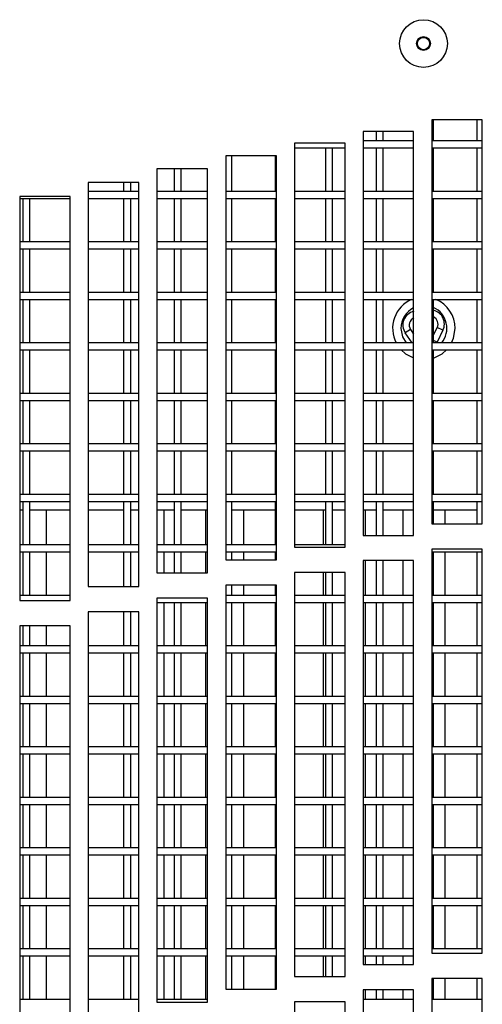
# Model space of a CAD drawing. Extents: x 21 to 164, y 8 to 115.
# Tile 19 of 53: x 28.8 to 31.09, y 50.72 to 55.59. Entities that reach past the tile are written whole.
import ezdxf

# ---------------------------------------------------------------- set-up
doc = ezdxf.new("R2010")
doc.units = 0
doc.layers.add('BODY', color=3, linetype='CONTINUOUS')

msp = doc.modelspace()

# ---------------------------------------------------------------- linework, layer by layer
at = {"layer": 'BODY', "linetype": 'CONTINUOUS'}
for p, q in [((31.0938, 55.0983), (30.8438, 55.0983)), ((30.8438, 55.0983), (30.8438, 53.0983)), ((30.8525, 54.9944), (30.8525, 55.0983)), ((31.0675, 55.0983), (31.0675, 54.9944)), ((31.0938, 53.0983), (31.0938, 55.0983)), ((30.7538, 55.0418), (30.5038, 55.0418)), ((30.5038, 55.0418), (30.5038, 53.0418)), ((30.5675, 55.0418), (30.5675, 54.9944)), ((30.6025, 54.9944), (30.6025, 55.0418)), ((30.7538, 53.0418), (30.7538, 55.0418)), ((30.7538, 54.9944), (30.5038, 54.9944)), ((31.0938, 54.9944), (30.8438, 54.9944)), ((30.4138, 54.9826), (30.1638, 54.9826)), ((30.1638, 54.9826), (30.1638, 52.9826)), ((30.1638, 54.9594), (30.4138, 54.9594)), ((30.3175, 54.9594), (30.3175, 54.7444)), ((30.3525, 54.7444), (30.3525, 54.9594)), ((30.4138, 52.9826), (30.4138, 54.9826)), ((30.5038, 54.9594), (30.7538, 54.9594)), ((30.5675, 54.9594), (30.5675, 54.7444)), ((30.6025, 54.7444), (30.6025, 54.9594)), ((30.8438, 54.9594), (31.0938, 54.9594)), ((30.8525, 54.7444), (30.8525, 54.9594)), ((31.0675, 54.9594), (31.0675, 54.7444)), ((30.0738, 54.9208), (29.8238, 54.9208)), ((29.8238, 54.9208), (29.8238, 52.9208)), ((29.8525, 54.7444), (29.8525, 54.9208)), ((30.0675, 54.9208), (30.0675, 54.7444)), ((30.0738, 52.9208), (30.0738, 54.9208)), ((29.7325, 54.8559), (29.4825, 54.8559)), ((29.4825, 54.8559), (29.4825, 52.8559)), ((29.5675, 54.8559), (29.5675, 54.7444)), ((29.6025, 54.7444), (29.6025, 54.8559)), ((29.7325, 52.8559), (29.7325, 54.8559)), ((29.3925, 54.7886), (29.1425, 54.7886)), ((29.1425, 54.7886), (29.1425, 52.7886)), ((29.3175, 54.7886), (29.3175, 54.7444)), ((29.3525, 54.7444), (29.3525, 54.7886)), ((29.3925, 52.7886), (29.3925, 54.7886)), ((29.3925, 54.7444), (29.1425, 54.7444)), ((29.7325, 54.7444), (29.4825, 54.7444)), ((30.0738, 54.7444), (29.8238, 54.7444)), ((30.4138, 54.7444), (30.1638, 54.7444)), ((30.7538, 54.7444), (30.5038, 54.7444)), ((31.0938, 54.7444), (30.8438, 54.7444)), ((28.8025, 54.7186), (28.8025, 52.7186)), ((29.0525, 54.7186), (28.8025, 54.7186)), ((28.8025, 54.7094), (29.0525, 54.7094)), ((28.8175, 54.7094), (28.8175, 54.4944)), ((28.8525, 54.4944), (28.8525, 54.7094)), ((29.0525, 52.7186), (29.0525, 54.7186)), ((29.1425, 54.7094), (29.3925, 54.7094)), ((29.3175, 54.7094), (29.3175, 54.4944)), ((29.3525, 54.4944), (29.3525, 54.7094)), ((29.4825, 54.7094), (29.7325, 54.7094)), ((29.5675, 54.7094), (29.5675, 54.4944)), ((29.6025, 54.4944), (29.6025, 54.7094)), ((29.8238, 54.7094), (30.0738, 54.7094)), ((29.8525, 54.4944), (29.8525, 54.7094)), ((30.0675, 54.7094), (30.0675, 54.4944)), ((30.1638, 54.7094), (30.4138, 54.7094)), ((30.3175, 54.7094), (30.3175, 54.4944)), ((30.3525, 54.4944), (30.3525, 54.7094)), ((30.5038, 54.7094), (30.7538, 54.7094)), ((30.5675, 54.7094), (30.5675, 54.4944)), ((30.6025, 54.4944), (30.6025, 54.7094)), ((30.8438, 54.7094), (31.0938, 54.7094)), ((30.8525, 54.4944), (30.8525, 54.7094)), ((31.0675, 54.7094), (31.0675, 54.4944)), ((29.0525, 54.4944), (28.8025, 54.4944)), ((28.8025, 54.4594), (29.0525, 54.4594)), ((28.8175, 54.4594), (28.8175, 54.2444)), ((28.8525, 54.2444), (28.8525, 54.4594)), ((29.3925, 54.4944), (29.1425, 54.4944)), ((29.1425, 54.4594), (29.3925, 54.4594)), ((29.3175, 54.4594), (29.3175, 54.2444)), ((29.3525, 54.2444), (29.3525, 54.4594)), ((29.7325, 54.4944), (29.4825, 54.4944)), ((29.4825, 54.4594), (29.7325, 54.4594)), ((29.5675, 54.4594), (29.5675, 54.2444)), ((29.6025, 54.2444), (29.6025, 54.4594)), ((30.0738, 54.4944), (29.8238, 54.4944)), ((29.8238, 54.4594), (30.0738, 54.4594)), ((29.8525, 54.2444), (29.8525, 54.4594)), ((30.0675, 54.4594), (30.0675, 54.2444)), ((30.4138, 54.4944), (30.1638, 54.4944)), ((30.1638, 54.4594), (30.4138, 54.4594)), ((30.3175, 54.4594), (30.3175, 54.2444)), ((30.3525, 54.2444), (30.3525, 54.4594)), ((30.7538, 54.4944), (30.5038, 54.4944)), ((30.5038, 54.4594), (30.7538, 54.4594)), ((30.5675, 54.4594), (30.5675, 54.2444)), ((30.6025, 54.2444), (30.6025, 54.4594)), ((31.0938, 54.4944), (30.8438, 54.4944)), ((30.8438, 54.4594), (31.0938, 54.4594)), ((30.8525, 54.2444), (30.8525, 54.4594)), ((31.0675, 54.4594), (31.0675, 54.2444)), ((29.0525, 54.2444), (28.8025, 54.2444)), ((28.8025, 54.2094), (29.0525, 54.2094)), ((28.8175, 54.2094), (28.8175, 53.9944)), ((28.8525, 53.9944), (28.8525, 54.2094)), ((29.3925, 54.2444), (29.1425, 54.2444)), ((29.1425, 54.2094), (29.3925, 54.2094)), ((29.3175, 54.2094), (29.3175, 53.9944)), ((29.3525, 53.9944), (29.3525, 54.2094)), ((29.7325, 54.2444), (29.4825, 54.2444)), ((29.4825, 54.2094), (29.7325, 54.2094)), ((29.5675, 54.2094), (29.5675, 53.9944)), ((29.6025, 53.9944), (29.6025, 54.2094)), ((30.0738, 54.2444), (29.8238, 54.2444)), ((29.8238, 54.2094), (30.0738, 54.2094)), ((29.8525, 53.9944), (29.8525, 54.2094)), ((30.0675, 54.2094), (30.0675, 53.9944)), ((30.4138, 54.2444), (30.1638, 54.2444)), ((30.1638, 54.2094), (30.4138, 54.2094)), ((30.3175, 54.2094), (30.3175, 53.9944)), ((30.3525, 53.9944), (30.3525, 54.2094)), ((30.7538, 54.2444), (30.5038, 54.2444)), ((30.5038, 54.2094), (30.7538, 54.2094)), ((30.5675, 54.2094), (30.5675, 53.9944)), ((30.6025, 53.9944), (30.6025, 54.2094)), ((31.0938, 54.2444), (30.8438, 54.2444)), ((30.8438, 54.2094), (31.0938, 54.2094)), ((30.8525, 53.9944), (30.8525, 54.2094)), ((31.0675, 54.2094), (31.0675, 53.9944)), ((30.7383, 54.0611), (30.7124, 54.0436)), ((30.7383, 54.0611), (30.7538, 54.0383)), ((30.8525, 54.033), (30.8708, 54.071)), ((30.899, 54.0574), (30.8704, 53.9981)), ((30.899, 54.0574), (30.8708, 54.071)), ((30.7459, 53.9944), (30.7124, 54.0436)), ((29.0525, 53.9944), (28.8025, 53.9944)), ((28.8025, 53.9594), (29.0525, 53.9594)), ((28.8175, 53.9594), (28.8175, 53.7444)), ((28.8525, 53.7444), (28.8525, 53.9594)), ((29.3925, 53.9944), (29.1425, 53.9944)), ((29.1425, 53.9594), (29.3925, 53.9594)), ((29.3175, 53.9594), (29.3175, 53.7444)), ((29.3525, 53.7444), (29.3525, 53.9594)), ((29.7325, 53.9944), (29.4825, 53.9944)), ((29.4825, 53.9594), (29.7325, 53.9594)), ((29.5675, 53.9594), (29.5675, 53.7444)), ((29.6025, 53.7444), (29.6025, 53.9594)), ((30.0738, 53.9944), (29.8238, 53.9944)), ((29.8238, 53.9594), (30.0738, 53.9594)), ((29.8525, 53.7444), (29.8525, 53.9594)), ((30.0675, 53.9594), (30.0675, 53.7444)), ((30.4138, 53.9944), (30.1638, 53.9944)), ((30.1638, 53.9594), (30.4138, 53.9594)), ((30.3175, 53.9594), (30.3175, 53.7444)), ((30.3525, 53.7444), (30.3525, 53.9594)), ((30.7538, 53.9944), (30.5038, 53.9944)), ((30.5038, 53.9594), (30.7538, 53.9594)), ((30.5675, 53.9594), (30.5675, 53.7444)), ((30.6025, 53.7444), (30.6025, 53.9594)), ((31.0938, 53.9944), (30.8438, 53.9944)), ((30.8438, 53.9594), (31.0938, 53.9594)), ((30.8704, 53.9981), (30.8525, 54.0068)), ((30.8525, 53.7444), (30.8525, 53.9594)), ((30.8704, 53.9981), (30.8685, 53.9944)), ((31.0675, 53.9594), (31.0675, 53.7444)), ((29.0525, 53.7444), (28.8025, 53.7444)), ((29.3925, 53.7444), (29.1425, 53.7444)), ((29.7325, 53.7444), (29.4825, 53.7444)), ((30.0738, 53.7444), (29.8238, 53.7444)), ((30.4138, 53.7444), (30.1638, 53.7444)), ((30.7538, 53.7444), (30.5038, 53.7444)), ((31.0938, 53.7444), (30.8438, 53.7444)), ((28.8025, 53.7094), (29.0525, 53.7094)), ((28.8175, 53.7094), (28.8175, 53.4944)), ((28.8525, 53.4944), (28.8525, 53.7094)), ((29.1425, 53.7094), (29.3925, 53.7094)), ((29.3175, 53.7094), (29.3175, 53.4944)), ((29.3525, 53.4944), (29.3525, 53.7094)), ((29.4825, 53.7094), (29.7325, 53.7094)), ((29.5675, 53.7094), (29.5675, 53.4944)), ((29.6025, 53.4944), (29.6025, 53.7094)), ((29.8238, 53.7094), (30.0738, 53.7094)), ((29.8525, 53.4944), (29.8525, 53.7094)), ((30.0675, 53.7094), (30.0675, 53.4944)), ((30.1638, 53.7094), (30.4138, 53.7094)), ((30.3175, 53.7094), (30.3175, 53.4944)), ((30.3525, 53.4944), (30.3525, 53.7094)), ((30.5038, 53.7094), (30.7538, 53.7094)), ((30.5675, 53.7094), (30.5675, 53.4944)), ((30.6025, 53.4944), (30.6025, 53.7094)), ((30.8438, 53.7094), (31.0938, 53.7094)), ((30.8525, 53.4944), (30.8525, 53.7094)), ((31.0675, 53.7094), (31.0675, 53.4944)), ((29.0525, 53.4944), (28.8025, 53.4944)), ((29.3925, 53.4944), (29.1425, 53.4944)), ((29.7325, 53.4944), (29.4825, 53.4944)), ((30.0738, 53.4944), (29.8238, 53.4944)), ((30.4138, 53.4944), (30.1638, 53.4944)), ((30.7538, 53.4944), (30.5038, 53.4944)), ((31.0938, 53.4944), (30.8438, 53.4944)), ((28.8025, 53.4594), (29.0525, 53.4594)), ((28.8175, 53.4594), (28.8175, 53.2444)), ((28.8525, 53.2444), (28.8525, 53.4594)), ((29.1425, 53.4594), (29.3925, 53.4594)), ((29.3175, 53.4594), (29.3175, 53.2444)), ((29.3525, 53.2444), (29.3525, 53.4594)), ((29.4825, 53.4594), (29.7325, 53.4594)), ((29.5675, 53.4594), (29.5675, 53.2444)), ((29.6025, 53.2444), (29.6025, 53.4594)), ((29.8238, 53.4594), (30.0738, 53.4594)), ((29.8525, 53.2444), (29.8525, 53.4594)), ((30.0675, 53.4594), (30.0675, 53.2444)), ((30.1638, 53.4594), (30.4138, 53.4594)), ((30.3175, 53.4594), (30.3175, 53.2444)), ((30.3525, 53.2444), (30.3525, 53.4594)), ((30.5038, 53.4594), (30.7538, 53.4594)), ((30.5675, 53.4594), (30.5675, 53.2444)), ((30.6025, 53.2444), (30.6025, 53.4594)), ((30.8438, 53.4594), (31.0938, 53.4594)), ((30.8525, 53.2444), (30.8525, 53.4594)), ((31.0675, 53.4594), (31.0675, 53.2444)), ((29.0525, 53.2444), (28.8025, 53.2444)), ((29.3925, 53.2444), (29.1425, 53.2444)), ((29.7325, 53.2444), (29.4825, 53.2444)), ((30.0738, 53.2444), (29.8238, 53.2444)), ((30.4138, 53.2444), (30.1638, 53.2444)), ((30.7538, 53.2444), (30.5038, 53.2444)), ((31.0938, 53.2444), (30.8438, 53.2444)), ((28.8025, 53.2094), (29.0525, 53.2094)), ((28.8175, 53.2094), (28.8175, 52.9944)), ((28.8525, 52.9944), (28.8525, 53.2094)), ((29.1425, 53.2094), (29.3925, 53.2094)), ((29.3175, 53.2094), (29.3175, 52.9944)), ((29.3525, 52.9944), (29.3525, 53.2094)), ((29.4825, 53.2094), (29.7325, 53.2094)), ((29.5675, 53.2094), (29.5675, 52.9944)), ((29.6025, 52.9944), (29.6025, 53.2094)), ((29.8238, 53.2094), (30.0738, 53.2094)), ((29.8525, 52.9944), (29.8525, 53.2094)), ((30.0675, 53.2094), (30.0675, 52.9944)), ((30.1638, 53.2094), (30.4138, 53.2094)), ((30.3175, 53.2094), (30.3175, 52.9944)), ((30.3525, 52.9944), (30.3525, 53.2094)), ((30.5038, 53.2094), (30.7538, 53.2094)), ((30.5675, 53.2094), (30.5675, 53.0418)), ((30.6025, 53.0418), (30.6025, 53.2094)), ((30.8438, 53.2094), (31.0938, 53.2094)), ((30.8525, 53.0983), (30.8525, 53.2094)), ((31.0675, 53.2094), (31.0675, 53.0983)), ((28.8175, 53.1664), (28.8025, 53.1664)), ((29.0525, 53.1664), (28.8525, 53.1664)), ((28.9333, 53.1664), (28.9333, 52.9944)), ((29.3175, 53.1664), (29.1425, 53.1664)), ((29.3925, 53.1664), (29.3525, 53.1664)), ((29.5675, 53.1664), (29.4825, 53.1664)), ((29.5158, 53.1664), (29.5158, 52.9944)), ((29.7325, 53.1664), (29.6025, 53.1664)), ((29.7233, 53.1664), (29.7233, 52.9944)), ((30.0675, 53.1664), (29.8525, 53.1664)), ((29.9108, 53.1664), (29.9108, 52.9944)), ((30.3175, 53.1664), (30.1638, 53.1664)), ((30.3058, 53.1664), (30.3058, 52.9944)), ((30.4138, 53.1664), (30.3525, 53.1664)), ((30.5675, 53.1664), (30.5038, 53.1664)), ((30.5133, 53.1664), (30.5133, 53.0418)), ((30.7538, 53.1664), (30.6025, 53.1664)), ((30.7008, 53.1664), (30.7008, 53.0418)), ((31.0675, 53.1664), (30.8525, 53.1664)), ((30.9083, 53.1664), (30.9083, 53.0983)), ((30.8438, 53.0983), (31.0938, 53.0983)), ((30.5038, 53.0418), (30.7538, 53.0418)), ((29.0525, 52.9944), (28.8025, 52.9944)), ((29.3925, 52.9944), (29.1425, 52.9944)), ((29.7325, 52.9944), (29.4825, 52.9944)), ((30.0738, 52.9944), (29.8238, 52.9944)), ((30.4138, 52.9944), (30.1638, 52.9944)), ((28.8025, 52.9594), (29.0525, 52.9594)), ((28.8175, 52.9594), (28.8175, 52.7444)), ((28.8525, 52.7444), (28.8525, 52.9594)), ((28.9333, 52.9594), (28.9333, 52.7444)), ((29.1425, 52.9594), (29.3925, 52.9594)), ((29.3175, 52.9594), (29.3175, 52.7886)), ((29.3525, 52.7886), (29.3525, 52.9594)), ((29.4825, 52.9594), (29.7325, 52.9594)), ((29.5158, 52.9594), (29.5158, 52.8559)), ((29.5675, 52.9594), (29.5675, 52.8559)), ((29.6025, 52.8559), (29.6025, 52.9594)), ((29.7233, 52.9594), (29.7233, 52.8559)), ((29.8238, 52.9594), (30.0738, 52.9594)), ((29.8525, 52.9208), (29.8525, 52.9594)), ((29.9108, 52.9594), (29.9108, 52.9208)), ((30.0675, 52.9594), (30.0675, 52.9208)), ((30.1638, 52.9826), (30.4138, 52.9826)), ((31.0938, 52.9733), (30.8438, 52.9733)), ((30.8438, 52.9733), (30.8438, 50.9733)), ((30.8438, 52.9594), (31.0938, 52.9594)), ((30.8525, 52.7444), (30.8525, 52.9594)), ((30.9083, 52.9594), (30.9083, 52.7444)), ((31.0675, 52.9594), (31.0675, 52.7444)), ((31.0938, 50.9733), (31.0938, 52.9733)), ((29.8238, 52.9208), (30.0738, 52.9208)), ((30.7538, 52.9168), (30.5038, 52.9168)), ((30.5038, 52.9168), (30.5038, 50.9168)), ((30.5133, 52.9168), (30.5133, 52.7444)), ((30.5675, 52.9168), (30.5675, 52.7444)), ((30.6025, 52.7444), (30.6025, 52.9168)), ((30.7008, 52.9168), (30.7008, 52.7444)), ((30.7538, 50.9168), (30.7538, 52.9168)), ((29.4825, 52.8559), (29.7325, 52.8559)), ((30.4138, 52.8576), (30.1638, 52.8576)), ((30.1638, 52.8576), (30.1638, 50.8576)), ((30.3058, 52.8576), (30.3058, 52.7444)), ((30.3175, 52.8576), (30.3175, 52.7444)), ((30.3525, 52.7444), (30.3525, 52.8576)), ((30.4138, 50.8576), (30.4138, 52.8576)), ((30.0738, 52.7958), (29.8238, 52.7958)), ((29.8238, 52.7958), (29.8238, 50.7958)), ((29.8525, 52.7444), (29.8525, 52.7958)), ((29.9108, 52.7958), (29.9108, 52.7444)), ((30.0675, 52.7958), (30.0675, 52.7444)), ((30.0738, 50.7958), (30.0738, 52.7958)), ((29.0525, 52.7444), (28.8025, 52.7444)), ((29.1425, 52.7886), (29.3925, 52.7886)), ((30.0738, 52.7444), (29.8238, 52.7444)), ((30.4138, 52.7444), (30.1638, 52.7444)), ((30.7538, 52.7444), (30.5038, 52.7444)), ((31.0938, 52.7444), (30.8438, 52.7444)), ((28.8025, 52.7186), (29.0525, 52.7186)), ((29.7325, 52.7309), (29.4825, 52.7309)), ((29.4825, 52.7309), (29.4825, 50.7309)), ((29.4825, 52.7094), (29.7325, 52.7094)), ((29.5158, 52.7094), (29.5158, 52.4944)), ((29.5675, 52.7094), (29.5675, 52.4944)), ((29.6025, 52.4944), (29.6025, 52.7094)), ((29.7233, 52.7094), (29.7233, 52.4944)), ((29.7325, 50.7309), (29.7325, 52.7309)), ((29.8238, 52.7094), (30.0738, 52.7094)), ((29.8525, 52.4944), (29.8525, 52.7094)), ((29.9108, 52.7094), (29.9108, 52.4944)), ((30.0675, 52.7094), (30.0675, 52.4944)), ((30.1638, 52.7094), (30.4138, 52.7094)), ((30.3058, 52.7094), (30.3058, 52.4944)), ((30.3175, 52.7094), (30.3175, 52.4944)), ((30.3525, 52.4944), (30.3525, 52.7094)), ((30.5038, 52.7094), (30.7538, 52.7094)), ((30.5133, 52.7094), (30.5133, 52.4944)), ((30.5675, 52.7094), (30.5675, 52.4944)), ((30.6025, 52.4944), (30.6025, 52.7094)), ((30.7008, 52.7094), (30.7008, 52.4944)), ((30.8438, 52.7094), (31.0938, 52.7094)), ((30.8525, 52.4944), (30.8525, 52.7094)), ((30.9083, 52.7094), (30.9083, 52.4944)), ((31.0675, 52.7094), (31.0675, 52.4944)), ((29.3925, 52.6636), (29.1425, 52.6636)), ((29.1425, 52.6636), (29.1425, 50.6636)), ((29.3175, 52.6636), (29.3175, 52.4944)), ((29.3525, 52.4944), (29.3525, 52.6636)), ((29.3925, 50.6636), (29.3925, 52.6636)), ((28.8025, 52.5936), (28.8025, 50.5936)), ((29.0525, 52.5936), (28.8025, 52.5936)), ((28.8175, 52.5936), (28.8175, 52.4944)), ((28.8525, 52.4944), (28.8525, 52.5936)), ((28.9333, 52.5936), (28.9333, 52.4944)), ((29.0525, 50.5936), (29.0525, 52.5936)), ((29.0525, 52.4944), (28.8025, 52.4944)), ((28.8025, 52.4594), (29.0525, 52.4594)), ((28.8175, 52.4594), (28.8175, 52.2444)), ((28.8525, 52.2444), (28.8525, 52.4594)), ((28.9333, 52.4594), (28.9333, 52.2444)), ((29.3925, 52.4944), (29.1425, 52.4944)), ((29.1425, 52.4594), (29.3925, 52.4594)), ((29.3175, 52.4594), (29.3175, 52.2444)), ((29.3525, 52.2444), (29.3525, 52.4594)), ((29.7325, 52.4944), (29.4825, 52.4944)), ((29.4825, 52.4594), (29.7325, 52.4594)), ((29.5158, 52.4594), (29.5158, 52.2444)), ((29.5675, 52.4594), (29.5675, 52.2444)), ((29.6025, 52.2444), (29.6025, 52.4594)), ((29.7233, 52.4594), (29.7233, 52.2444)), ((30.0738, 52.4944), (29.8238, 52.4944)), ((29.8238, 52.4594), (30.0738, 52.4594)), ((29.8525, 52.2444), (29.8525, 52.4594)), ((29.9108, 52.4594), (29.9108, 52.2444)), ((30.0675, 52.4594), (30.0675, 52.2444)), ((30.4138, 52.4944), (30.1638, 52.4944)), ((30.1638, 52.4594), (30.4138, 52.4594)), ((30.3058, 52.4594), (30.3058, 52.2444)), ((30.3175, 52.4594), (30.3175, 52.2444)), ((30.3525, 52.2444), (30.3525, 52.4594)), ((30.7538, 52.4944), (30.5038, 52.4944)), ((30.5038, 52.4594), (30.7538, 52.4594)), ((30.5133, 52.4594), (30.5133, 52.2444)), ((30.5675, 52.4594), (30.5675, 52.2444)), ((30.6025, 52.2444), (30.6025, 52.4594)), ((30.7008, 52.4594), (30.7008, 52.2444)), ((31.0938, 52.4944), (30.8438, 52.4944)), ((30.8438, 52.4594), (31.0938, 52.4594)), ((30.8525, 52.2444), (30.8525, 52.4594)), ((30.9083, 52.4594), (30.9083, 52.2444)), ((31.0675, 52.4594), (31.0675, 52.2444)), ((29.0525, 52.2444), (28.8025, 52.2444)), ((28.8025, 52.2094), (29.0525, 52.2094)), ((28.8175, 52.2094), (28.8175, 51.9944)), ((28.8525, 51.9944), (28.8525, 52.2094)), ((28.9333, 52.2094), (28.9333, 51.9944)), ((29.3925, 52.2444), (29.1425, 52.2444)), ((29.1425, 52.2094), (29.3925, 52.2094)), ((29.3175, 52.2094), (29.3175, 51.9944)), ((29.3525, 51.9944), (29.3525, 52.2094)), ((29.7325, 52.2444), (29.4825, 52.2444)), ((29.4825, 52.2094), (29.7325, 52.2094)), ((29.5158, 52.2094), (29.5158, 51.9944)), ((29.5675, 52.2094), (29.5675, 51.9944)), ((29.6025, 51.9944), (29.6025, 52.2094)), ((29.7233, 52.2094), (29.7233, 51.9944)), ((30.0738, 52.2444), (29.8238, 52.2444)), ((29.8238, 52.2094), (30.0738, 52.2094)), ((29.8525, 51.9944), (29.8525, 52.2094)), ((29.9108, 52.2094), (29.9108, 51.9944)), ((30.0675, 52.2094), (30.0675, 51.9944)), ((30.4138, 52.2444), (30.1638, 52.2444)), ((30.1638, 52.2094), (30.4138, 52.2094)), ((30.3058, 52.2094), (30.3058, 51.9944)), ((30.3175, 52.2094), (30.3175, 51.9944)), ((30.3525, 51.9944), (30.3525, 52.2094)), ((30.7538, 52.2444), (30.5038, 52.2444)), ((30.5038, 52.2094), (30.7538, 52.2094)), ((30.5133, 52.2094), (30.5133, 51.9944)), ((30.5675, 52.2094), (30.5675, 51.9944)), ((30.6025, 51.9944), (30.6025, 52.2094)), ((30.7008, 52.2094), (30.7008, 51.9944)), ((31.0938, 52.2444), (30.8438, 52.2444)), ((30.8438, 52.2094), (31.0938, 52.2094)), ((30.8525, 51.9944), (30.8525, 52.2094)), ((30.9083, 52.2094), (30.9083, 51.9944)), ((31.0675, 52.2094), (31.0675, 51.9944)), ((29.0525, 51.9944), (28.8025, 51.9944)), ((29.3925, 51.9944), (29.1425, 51.9944)), ((29.7325, 51.9944), (29.4825, 51.9944)), ((30.0738, 51.9944), (29.8238, 51.9944)), ((30.4138, 51.9944), (30.1638, 51.9944)), ((30.7538, 51.9944), (30.5038, 51.9944)), ((31.0938, 51.9944), (30.8438, 51.9944)), ((28.8025, 51.9594), (29.0525, 51.9594)), ((28.8175, 51.9594), (28.8175, 51.7444)), ((28.8525, 51.7444), (28.8525, 51.9594)), ((28.9333, 51.9594), (28.9333, 51.7444)), ((29.1425, 51.9594), (29.3925, 51.9594)), ((29.3175, 51.9594), (29.3175, 51.7444)), ((29.3525, 51.7444), (29.3525, 51.9594)), ((29.4825, 51.9594), (29.7325, 51.9594)), ((29.5158, 51.9594), (29.5158, 51.7444)), ((29.5675, 51.9594), (29.5675, 51.7444)), ((29.6025, 51.7444), (29.6025, 51.9594)), ((29.7233, 51.9594), (29.7233, 51.7444)), ((29.8238, 51.9594), (30.0738, 51.9594)), ((29.8525, 51.7444), (29.8525, 51.9594)), ((29.9108, 51.9594), (29.9108, 51.7444)), ((30.0675, 51.9594), (30.0675, 51.7444)), ((30.1638, 51.9594), (30.4138, 51.9594)), ((30.3058, 51.9594), (30.3058, 51.7444)), ((30.3175, 51.9594), (30.3175, 51.7444)), ((30.3525, 51.7444), (30.3525, 51.9594)), ((30.5038, 51.9594), (30.7538, 51.9594)), ((30.5133, 51.9594), (30.5133, 51.7444)), ((30.5675, 51.9594), (30.5675, 51.7444)), ((30.6025, 51.7444), (30.6025, 51.9594)), ((30.7008, 51.9594), (30.7008, 51.7444)), ((30.8438, 51.9594), (31.0938, 51.9594)), ((30.8525, 51.7444), (30.8525, 51.9594)), ((30.9083, 51.9594), (30.9083, 51.7444)), ((31.0675, 51.9594), (31.0675, 51.7444)), ((29.0525, 51.7444), (28.8025, 51.7444)), ((29.3925, 51.7444), (29.1425, 51.7444)), ((29.7325, 51.7444), (29.4825, 51.7444)), ((30.0738, 51.7444), (29.8238, 51.7444)), ((30.4138, 51.7444), (30.1638, 51.7444)), ((30.7538, 51.7444), (30.5038, 51.7444)), ((31.0938, 51.7444), (30.8438, 51.7444)), ((28.8025, 51.7094), (29.0525, 51.7094)), ((28.8175, 51.7094), (28.8175, 51.4944)), ((28.8525, 51.4944), (28.8525, 51.7094)), ((28.9333, 51.7094), (28.9333, 51.4944)), ((29.1425, 51.7094), (29.3925, 51.7094)), ((29.3175, 51.7094), (29.3175, 51.4944)), ((29.3525, 51.4944), (29.3525, 51.7094)), ((29.4825, 51.7094), (29.7325, 51.7094)), ((29.5158, 51.7094), (29.5158, 51.4944)), ((29.5675, 51.7094), (29.5675, 51.4944)), ((29.6025, 51.4944), (29.6025, 51.7094)), ((29.7233, 51.7094), (29.7233, 51.4944)), ((29.8238, 51.7094), (30.0738, 51.7094)), ((29.8525, 51.4944), (29.8525, 51.7094)), ((29.9108, 51.7094), (29.9108, 51.4944)), ((30.0675, 51.7094), (30.0675, 51.4944)), ((30.1638, 51.7094), (30.4138, 51.7094)), ((30.3058, 51.7094), (30.3058, 51.4944)), ((30.3175, 51.7094), (30.3175, 51.4944)), ((30.3525, 51.4944), (30.3525, 51.7094)), ((30.5038, 51.7094), (30.7538, 51.7094)), ((30.5133, 51.7094), (30.5133, 51.4944)), ((30.5675, 51.7094), (30.5675, 51.4944)), ((30.6025, 51.4944), (30.6025, 51.7094)), ((30.7008, 51.7094), (30.7008, 51.4944)), ((30.8438, 51.7094), (31.0938, 51.7094)), ((30.8525, 51.4944), (30.8525, 51.7094)), ((30.9083, 51.7094), (30.9083, 51.4944)), ((31.0675, 51.7094), (31.0675, 51.4944)), ((29.0525, 51.4944), (28.8025, 51.4944)), ((29.3925, 51.4944), (29.1425, 51.4944)), ((29.7325, 51.4944), (29.4825, 51.4944)), ((30.0738, 51.4944), (29.8238, 51.4944)), ((30.4138, 51.4944), (30.1638, 51.4944)), ((30.7538, 51.4944), (30.5038, 51.4944)), ((31.0938, 51.4944), (30.8438, 51.4944)), ((28.8025, 51.4594), (29.0525, 51.4594)), ((28.8175, 51.4594), (28.8175, 51.2444)), ((28.8525, 51.2444), (28.8525, 51.4594)), ((28.9333, 51.4594), (28.9333, 51.2444)), ((29.1425, 51.4594), (29.3925, 51.4594)), ((29.3175, 51.4594), (29.3175, 51.2444)), ((29.3525, 51.2444), (29.3525, 51.4594)), ((29.4825, 51.4594), (29.7325, 51.4594)), ((29.5158, 51.4594), (29.5158, 51.2444)), ((29.5675, 51.4594), (29.5675, 51.2444)), ((29.6025, 51.2444), (29.6025, 51.4594)), ((29.7233, 51.4594), (29.7233, 51.2444)), ((29.8238, 51.4594), (30.0738, 51.4594)), ((29.8525, 51.2444), (29.8525, 51.4594)), ((29.9108, 51.4594), (29.9108, 51.2444)), ((30.0675, 51.4594), (30.0675, 51.2444)), ((30.1638, 51.4594), (30.4138, 51.4594)), ((30.3058, 51.4594), (30.3058, 51.2444)), ((30.3175, 51.4594), (30.3175, 51.2444)), ((30.3525, 51.2444), (30.3525, 51.4594)), ((30.5038, 51.4594), (30.7538, 51.4594)), ((30.5133, 51.4594), (30.5133, 51.2444)), ((30.5675, 51.4594), (30.5675, 51.2444)), ((30.6025, 51.2444), (30.6025, 51.4594)), ((30.7008, 51.4594), (30.7008, 51.2444)), ((30.8438, 51.4594), (31.0938, 51.4594)), ((30.8525, 51.2444), (30.8525, 51.4594)), ((30.9083, 51.4594), (30.9083, 51.2444)), ((31.0675, 51.4594), (31.0675, 51.2444)), ((29.0525, 51.2444), (28.8025, 51.2444)), ((29.3925, 51.2444), (29.1425, 51.2444)), ((29.7325, 51.2444), (29.4825, 51.2444)), ((30.0738, 51.2444), (29.8238, 51.2444)), ((30.4138, 51.2444), (30.1638, 51.2444)), ((30.7538, 51.2444), (30.5038, 51.2444)), ((31.0938, 51.2444), (30.8438, 51.2444)), ((28.8025, 51.2094), (29.0525, 51.2094)), ((28.8175, 51.2094), (28.8175, 50.9944)), ((28.8525, 50.9944), (28.8525, 51.2094)), ((28.9333, 51.2094), (28.9333, 50.9944)), ((29.1425, 51.2094), (29.3925, 51.2094)), ((29.3175, 51.2094), (29.3175, 50.9944)), ((29.3525, 50.9944), (29.3525, 51.2094)), ((29.4825, 51.2094), (29.7325, 51.2094)), ((29.5158, 51.2094), (29.5158, 50.9944)), ((29.5675, 51.2094), (29.5675, 50.9944)), ((29.6025, 50.9944), (29.6025, 51.2094)), ((29.7233, 51.2094), (29.7233, 50.9944)), ((29.8238, 51.2094), (30.0738, 51.2094)), ((29.8525, 50.9944), (29.8525, 51.2094)), ((29.9108, 51.2094), (29.9108, 50.9944)), ((30.0675, 51.2094), (30.0675, 50.9944)), ((30.1638, 51.2094), (30.4138, 51.2094)), ((30.3058, 51.2094), (30.3058, 50.9944)), ((30.3175, 51.2094), (30.3175, 50.9944)), ((30.3525, 50.9944), (30.3525, 51.2094)), ((30.5038, 51.2094), (30.7538, 51.2094)), ((30.5133, 51.2094), (30.5133, 50.9944)), ((30.5675, 51.2094), (30.5675, 50.9944)), ((30.6025, 50.9944), (30.6025, 51.2094)), ((30.7008, 51.2094), (30.7008, 50.9944)), ((30.8438, 51.2094), (31.0938, 51.2094)), ((30.8525, 50.9944), (30.8525, 51.2094)), ((30.9083, 51.2094), (30.9083, 50.9944)), ((31.0675, 51.2094), (31.0675, 50.9944)), ((29.0525, 50.9944), (28.8025, 50.9944)), ((29.3925, 50.9944), (29.1425, 50.9944)), ((29.7325, 50.9944), (29.4825, 50.9944)), ((30.0738, 50.9944), (29.8238, 50.9944)), ((30.4138, 50.9944), (30.1638, 50.9944)), ((30.7538, 50.9944), (30.5038, 50.9944)), ((31.0938, 50.9944), (30.8438, 50.9944)), ((28.8025, 50.9594), (29.0525, 50.9594)), ((28.8175, 50.9594), (28.8175, 50.7444)), ((28.8525, 50.7444), (28.8525, 50.9594)), ((28.9333, 50.9594), (28.9333, 50.7444)), ((29.1425, 50.9594), (29.3925, 50.9594)), ((29.3175, 50.9594), (29.3175, 50.7444)), ((29.3525, 50.7444), (29.3525, 50.9594)), ((29.4825, 50.9594), (29.7325, 50.9594)), ((29.5158, 50.9594), (29.5158, 50.7444)), ((29.5675, 50.9594), (29.5675, 50.7444)), ((29.6025, 50.7444), (29.6025, 50.9594)), ((29.7233, 50.9594), (29.7233, 50.7444)), ((29.8238, 50.9594), (30.0738, 50.9594)), ((29.8525, 50.7958), (29.8525, 50.9594)), ((29.9108, 50.9594), (29.9108, 50.7958)), ((30.0675, 50.9594), (30.0675, 50.7958)), ((30.1638, 50.9594), (30.4138, 50.9594)), ((30.3058, 50.9594), (30.3058, 50.8576)), ((30.3175, 50.9594), (30.3175, 50.8576)), ((30.3525, 50.8576), (30.3525, 50.9594)), ((30.5038, 50.9594), (30.7538, 50.9594)), ((30.5133, 50.9594), (30.5133, 50.9168)), ((30.5675, 50.9594), (30.5675, 50.9168)), ((30.6025, 50.9168), (30.6025, 50.9594)), ((30.7008, 50.9594), (30.7008, 50.9168)), ((30.8438, 50.9733), (31.0938, 50.9733)), ((30.5038, 50.9168), (30.7538, 50.9168)), ((30.1638, 50.8576), (30.4138, 50.8576)), ((30.8438, 50.8483), (30.8438, 48.8483)), ((31.0938, 50.8483), (30.8438, 50.8483)), ((30.8525, 50.7444), (30.8525, 50.8483)), ((30.9083, 50.8483), (30.9083, 50.7444)), ((31.0675, 50.8483), (31.0675, 50.7444)), ((31.0938, 48.8483), (31.0938, 50.8483)), ((29.8238, 50.7958), (30.0738, 50.7958)), ((30.5038, 50.7918), (30.5038, 48.7918)), ((30.7538, 50.7918), (30.5038, 50.7918)), ((30.5133, 50.7918), (30.5133, 50.7444)), ((30.5675, 50.7918), (30.5675, 50.7444)), ((30.6025, 50.7444), (30.6025, 50.7918)), ((30.7008, 50.7918), (30.7008, 50.7444)), ((30.7538, 48.7918), (30.7538, 50.7918)), ((29.0525, 50.7444), (28.8025, 50.7444)), ((29.3925, 50.7444), (29.1425, 50.7444)), ((29.7325, 50.7444), (29.4825, 50.7444)), ((30.7538, 50.7444), (30.5038, 50.7444)), ((31.0938, 50.7444), (30.8438, 50.7444)), ((29.4825, 50.7309), (29.7325, 50.7309)), ((30.1638, 50.7326), (30.1638, 48.7326)), ((30.4138, 50.7326), (30.1638, 50.7326)), ((30.4138, 48.7326), (30.4138, 50.7326))]:
    msp.add_line(p, q, dxfattribs=at)
at = {"layer": 'BODY', "linetype": 'CONTINUOUS', "flags": 128}
for points in [[(30.6905, 54.0664), (30.6982, 54.0253), (30.7161, 53.9944)], [(30.9418, 53.9944), (30.9519, 54.0186), (30.9595, 54.0664)], [(30.6924, 53.9594), (30.7134, 53.9411), (30.7538, 53.92)], [(30.8525, 53.9191), (30.8956, 53.9411), (30.9167, 53.9594)]]:
    msp.add_lwpolyline(points, dxfattribs=at)
at = {"layer": 'BODY', "linetype": 'CONTINUOUS'}
for radius in [0.1181, 0.0344, 0.0305]:
    msp.add_circle((30.8025, 55.4764), radius, dxfattribs=at)
for centre, radius, start, end in [((30.8045, 54.0664), 0.155, 112.6937, 207.6789), ((30.8045, 54.0664), 0.155, 0, 67.3063), ((30.8045, 54.0664), 0.114, 116.3907, 180), ((30.8045, 54.0664), 0.114, 320.8333, 65.0989), ((30.8359, 54.0878), 0.07, 334.2499, 76.2908), ((30.7703, 54.083), 0.07, 103.5877, 214.2499), ((30.7703, 54.083), 0.0387, 115.1125, 214.2499), ((30.8359, 54.0878), 0.0388, 334.2499, 64.6518)]:
    msp.add_arc(centre, radius, start, end, dxfattribs=at)

doc.saveas('drawing.dxf')
